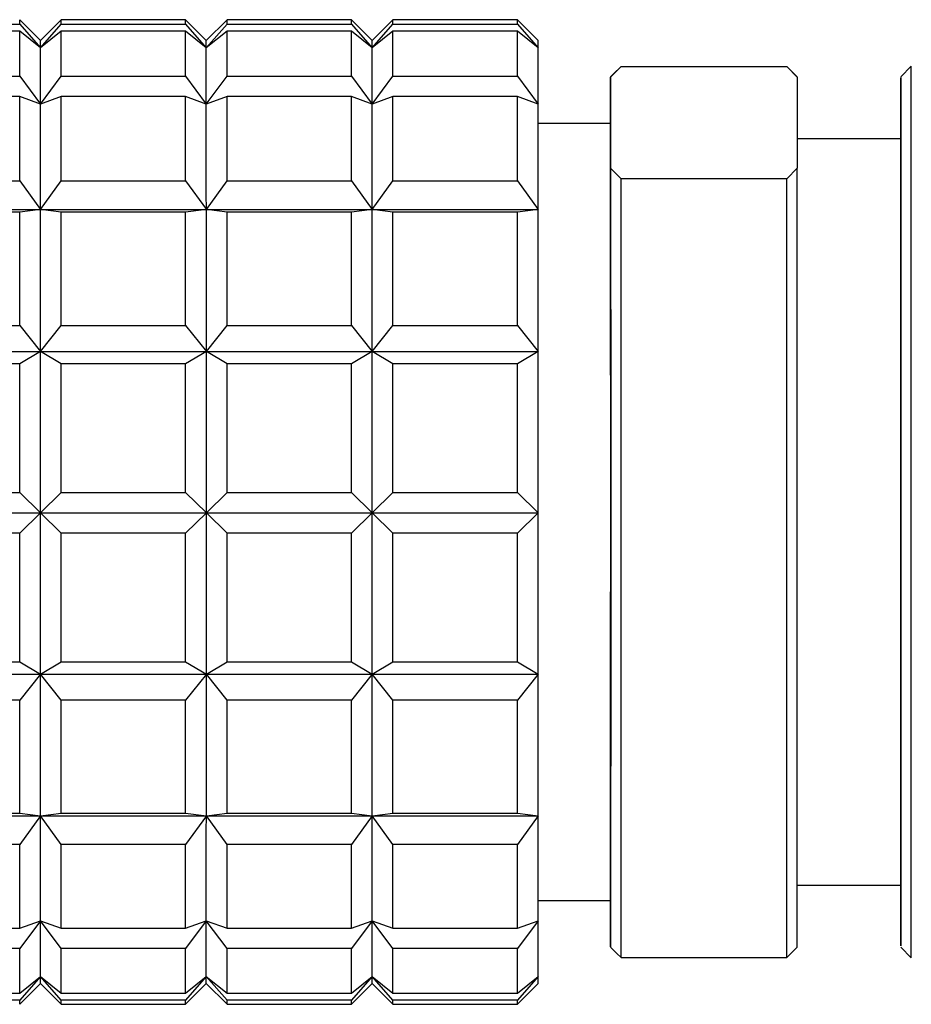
# Model space of a CAD drawing. Header units: inches. Extents: x 2.4 to 40.6, y 0.9 to 32.7.
# Tile 67 of 68: x 39.909 to 40.248, y 23.74 to 24.114. Entities that reach past the tile are written whole.
import ezdxf

# ---------------------------------------------------------------- set-up
doc = ezdxf.new("R2010")
doc.units = ezdxf.units.IN
doc.header["$MEASUREMENT"] = 0

msp = doc.modelspace()

# ---------------------------------------------------------------- linework, layer by layer
at = {"color": 7, "linetype": 'Continuous', "lineweight": 25}
for p, q in [((39.9172806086, 24.1057937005), (39.9094065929, 24.1136677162)), ((39.9251546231, 24.1136677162), (39.9172806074, 24.1057937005)), ((39.9723987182, 24.1136677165), (39.9251546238, 24.1136677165)), ((39.9802727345, 24.1057937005), (39.9723987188, 24.1136677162)), ((39.988146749, 24.1136677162), (39.9802727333, 24.1057937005)), ((40.035390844, 24.1136677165), (39.9881467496, 24.1136677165)), ((40.0432648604, 24.1057937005), (40.0353908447, 24.1136677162)), ((40.0511388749, 24.1136677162), (40.0432648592, 24.1057937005)), ((40.0983829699, 24.1136677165), (40.0511388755, 24.1136677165)), ((40.1062569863, 24.1057937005), (40.0983829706, 24.1136677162)), ((39.8621639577, 24.1119645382), (39.9094080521, 24.1119645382)), ((39.9094089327, 24.1092578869), (39.8621648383, 24.1092578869)), ((39.9094080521, 24.1119645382), (39.9172824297, 24.103016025)), ((39.9172824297, 24.103016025), (39.9094089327, 24.1092578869)), ((39.9172824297, 24.103016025), (39.9251560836, 24.1119645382)), ((39.9251569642, 24.1092578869), (39.9172824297, 24.103016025)), ((39.9251560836, 24.1119645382), (39.972400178, 24.1119645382)), ((39.9724010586, 24.1092578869), (39.9251569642, 24.1092578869)), ((39.972400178, 24.1119645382), (39.9802745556, 24.103016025)), ((39.9802745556, 24.103016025), (39.9724010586, 24.1092578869)), ((39.9802745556, 24.103016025), (39.9881482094, 24.1119645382)), ((39.9881490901, 24.1092578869), (39.9802745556, 24.103016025)), ((39.9881482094, 24.1119645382), (40.0353923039, 24.1119645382)), ((40.0353931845, 24.1092578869), (39.9881490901, 24.1092578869)), ((40.0353923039, 24.1119645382), (40.0432666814, 24.103016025)), ((40.0432666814, 24.103016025), (40.0353931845, 24.1092578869)), ((40.0432666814, 24.103016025), (40.0511403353, 24.1119645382)), ((40.0511412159, 24.1092578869), (40.0432666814, 24.103016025)), ((40.0511403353, 24.1119645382), (40.0983844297, 24.1119645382)), ((40.0983853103, 24.1092578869), (40.0511412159, 24.1092578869)), ((40.0983844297, 24.1119645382), (40.1062588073, 24.103016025)), ((40.1062588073, 24.103016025), (40.0983853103, 24.1092578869)), ((40.1361623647, 24.0943604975), (40.1338160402, 24.092014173)), ((40.1338164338, 24.0918750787), (40.1377528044, 24.095898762)), ((40.1377528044, 24.095898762), (40.2007449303, 24.095898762)), ((40.2007449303, 24.095898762), (40.2046825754, 24.0918750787)), ((40.2046821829, 24.092014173), (40.2022999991, 24.0943963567)), ((40.2479892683, 24.0959511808), (40.2440522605, 24.092014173)), ((39.8621675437, 24.0921766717), (39.9094116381, 24.0921766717)), ((39.9094116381, 24.0921766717), (39.9172858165, 24.0816329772)), ((39.9172858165, 24.0816329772), (39.9251596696, 24.0921766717)), ((39.9251596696, 24.0921766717), (39.972403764, 24.0921766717)), ((39.972403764, 24.0921766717), (39.9802779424, 24.0816329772)), ((39.9802779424, 24.0816329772), (39.9881517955, 24.0921766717)), ((39.9881517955, 24.0921766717), (40.0353958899, 24.0921766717)), ((40.0353958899, 24.0921766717), (40.0432700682, 24.0816329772)), ((40.0432700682, 24.0816329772), (40.0511439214, 24.0921766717)), ((40.0511439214, 24.0921766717), (40.0983880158, 24.0921766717)), ((40.0983880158, 24.0921766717), (40.1062621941, 24.0816329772)), ((40.1338164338, 24.0918750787), (40.1338219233, 24.0572165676)), ((40.2046825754, 24.0918750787), (40.2046821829, 24.092014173)), ((40.2046825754, 24.0918750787), (40.2046880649, 24.0572165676)), ((39.909412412, 24.0844378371), (39.8621683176, 24.0844378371)), ((39.9172858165, 24.0816329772), (39.909412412, 24.0844378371)), ((39.9251604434, 24.0844378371), (39.9172858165, 24.0816329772)), ((39.9724045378, 24.0844378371), (39.9251604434, 24.0844378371)), ((39.9802779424, 24.0816329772), (39.9724045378, 24.0844378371)), ((39.9881525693, 24.0844378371), (39.9802779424, 24.0816329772)), ((40.0353966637, 24.0844378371), (39.9881525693, 24.0844378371)), ((40.0432700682, 24.0816329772), (40.0353966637, 24.0844378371)), ((40.0511446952, 24.0844378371), (40.0432700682, 24.0816329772)), ((40.0983887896, 24.0844378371), (40.0511446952, 24.0844378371)), ((40.1062621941, 24.0816329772), (40.0983887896, 24.0844378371)), ((40.1338160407, 24.0742976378), (40.1062628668, 24.0742976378)), ((40.244052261, 24.068392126), (40.2046862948, 24.068392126)), ((40.1377595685, 24.0531928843), (40.1338219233, 24.0572165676)), ((40.2046880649, 24.0572165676), (40.2007516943, 24.0531928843)), ((40.2007516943, 24.0531928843), (40.1377595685, 24.0531928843)), ((39.8621705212, 24.0524250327), (39.9094146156, 24.0524250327)), ((39.9094146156, 24.0524250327), (39.9172885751, 24.0415578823)), ((39.9172885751, 24.0415578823), (39.9251626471, 24.0524250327)), ((39.9251626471, 24.0524250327), (39.9724067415, 24.0524250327)), ((39.9724067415, 24.0524250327), (39.9802807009, 24.0415578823)), ((39.9802807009, 24.0415578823), (39.9881547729, 24.0524250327)), ((39.9881547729, 24.0524250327), (40.0353988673, 24.0524250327)), ((40.0353988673, 24.0524250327), (40.0432728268, 24.0415578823)), ((40.0432728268, 24.0415578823), (40.0511468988, 24.0524250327)), ((40.0511468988, 24.0524250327), (40.0983909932, 24.0524250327)), ((40.0983909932, 24.0524250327), (40.1062649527, 24.0415578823)), ((39.8542964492, 24.0415578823), (39.9172885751, 24.0415578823)), ((39.9094151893, 24.0405874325), (39.8621710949, 24.0405874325)), ((39.9172885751, 24.0415578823), (39.9094151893, 24.0405874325)), ((39.9251632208, 24.0405874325), (39.9172885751, 24.0415578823)), ((39.9172885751, 24.0415578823), (39.9802807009, 24.0415578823)), ((39.9724073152, 24.0405874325), (39.9251632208, 24.0405874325)), ((39.9802807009, 24.0415578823), (39.9724073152, 24.0405874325)), ((39.9881553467, 24.0405874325), (39.9802807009, 24.0415578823)), ((39.9802807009, 24.0415578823), (40.0432728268, 24.0415578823)), ((40.0353994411, 24.0405874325), (39.9881553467, 24.0405874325)), ((40.0432728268, 24.0415578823), (40.0353994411, 24.0405874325)), ((40.0511474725, 24.0405874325), (40.0432728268, 24.0415578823)), ((40.0432728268, 24.0415578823), (40.1062649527, 24.0415578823)), ((40.0983915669, 24.0405874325), (40.0511474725, 24.0405874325)), ((40.1062649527, 24.0415578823), (40.0983915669, 24.0405874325)), ((39.8621725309, 23.9975042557), (39.9094166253, 23.9975042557)), ((39.9094166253, 23.9975042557), (39.9172903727, 23.9876243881)), ((39.9172903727, 23.9876243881), (39.9251646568, 23.9975042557)), ((39.9251646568, 23.9975042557), (39.9724087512, 23.9975042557)), ((39.9724087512, 23.9975042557), (39.9802824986, 23.9876243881)), ((39.9802824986, 23.9876243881), (39.9881567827, 23.9975042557)), ((39.9881567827, 23.9975042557), (40.0354008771, 23.9975042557)), ((40.0354008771, 23.9975042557), (40.0432746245, 23.9876243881)), ((40.0432746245, 23.9876243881), (40.0511489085, 23.9975042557)), ((40.0511489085, 23.9975042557), (40.0983930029, 23.9975042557)), ((40.0983930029, 23.9975042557), (40.1062667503, 23.9876243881)), ((39.8542982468, 23.987624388), (39.9172903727, 23.9876243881)), ((39.9172903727, 23.987624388), (39.9094169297, 23.9829956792)), ((39.9251649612, 23.9829956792), (39.9172903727, 23.987624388)), ((39.9172903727, 23.9876243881), (39.9802824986, 23.987624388)), ((39.9802824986, 23.987624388), (39.9724090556, 23.9829956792)), ((39.9881570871, 23.9829956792), (39.9802824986, 23.987624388)), ((39.9802824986, 23.987624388), (40.0432746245, 23.987624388)), ((40.0432746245, 23.987624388), (40.0354011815, 23.9829956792)), ((40.0511492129, 23.9829956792), (40.0432746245, 23.987624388)), ((40.0432746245, 23.987624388), (40.1062667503, 23.987624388)), ((40.1062667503, 23.987624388), (40.0983933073, 23.9829956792)), ((39.9094169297, 23.9829956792), (39.8621728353, 23.9829956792)), ((39.9724090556, 23.9829956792), (39.9251649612, 23.9829956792)), ((40.0354011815, 23.9829956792), (39.9881570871, 23.9829956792)), ((40.0983933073, 23.9829956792), (40.0511492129, 23.9829956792)), ((39.8621733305, 23.9340385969), (39.9094174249, 23.9340385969)), ((39.9094174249, 23.9340385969), (39.9172909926, 23.9263376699)), ((39.9172909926, 23.9263376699), (39.9251654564, 23.9340385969)), ((39.9251654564, 23.9340385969), (39.9724095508, 23.9340385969)), ((39.9724095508, 23.9340385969), (39.9802831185, 23.9263376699)), ((39.9802831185, 23.9263376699), (39.9881575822, 23.9340385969)), ((39.9881575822, 23.9340385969), (40.0354016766, 23.9340385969)), ((40.0354016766, 23.9340385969), (40.0432752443, 23.9263376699)), ((40.0432752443, 23.9263376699), (40.0511497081, 23.9340385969)), ((40.0511497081, 23.9340385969), (40.0983938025, 23.9340385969)), ((40.0983938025, 23.9340385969), (40.1062673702, 23.9263376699)), ((39.8542988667, 23.9263376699), (39.9172909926, 23.9263376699)), ((39.9172909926, 23.9263376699), (39.9094174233, 23.9186089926)), ((39.9251654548, 23.9186089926), (39.9172909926, 23.9263376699)), ((39.9172909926, 23.9263376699), (39.9802831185, 23.9263376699)), ((39.9802831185, 23.9263376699), (39.9724095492, 23.9186089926)), ((39.9881575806, 23.9186089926), (39.9802831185, 23.9263376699)), ((39.9802831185, 23.9263376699), (40.0432752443, 23.9263376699)), ((40.0432752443, 23.9263376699), (40.035401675, 23.9186089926)), ((40.0511497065, 23.9186089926), (40.0432752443, 23.9263376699)), ((40.0432752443, 23.9263376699), (40.1062673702, 23.9263376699)), ((40.1062673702, 23.9263376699), (40.0983938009, 23.9186089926)), ((39.9094174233, 23.9186089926), (39.8621733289, 23.9186089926)), ((39.9724095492, 23.9186089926), (39.9251654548, 23.9186089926)), ((40.035401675, 23.9186089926), (39.9881575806, 23.9186089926)), ((40.0983938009, 23.9186089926), (40.0511497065, 23.9186089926)), ((39.8621728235, 23.8696829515), (39.9094169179, 23.8696829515)), ((39.9094169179, 23.8696829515), (39.917290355, 23.8650898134)), ((39.9172903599, 23.8650898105), (39.9251649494, 23.8696829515)), ((39.9251649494, 23.8696829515), (39.9724090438, 23.8696829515)), ((39.9724090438, 23.8696829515), (39.9802824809, 23.8650898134)), ((39.9802824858, 23.8650898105), (39.9881570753, 23.8696829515)), ((39.9881570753, 23.8696829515), (40.0354011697, 23.8696829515)), ((40.0354011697, 23.8696829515), (40.0432746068, 23.8650898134)), ((40.0432746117, 23.8650898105), (40.0511492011, 23.8696829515)), ((40.0511492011, 23.8696829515), (40.0983932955, 23.8696829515)), ((40.0983932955, 23.8696829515), (40.1062667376, 23.8650898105)), ((39.8542982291, 23.8650898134), (39.917290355, 23.8650898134)), ((39.9172903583, 23.8650898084), (39.9094166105, 23.8551933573)), ((39.917290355, 23.8650898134), (39.9802824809, 23.8650898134)), ((39.9251646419, 23.8551933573), (39.9172903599, 23.8650898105)), ((39.9802824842, 23.8650898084), (39.9724087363, 23.8551933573)), ((39.9802824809, 23.8650898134), (40.0432746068, 23.8650898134)), ((39.9881567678, 23.8551933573), (39.9802824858, 23.8650898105)), ((40.0432746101, 23.8650898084), (40.0354008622, 23.8551933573)), ((40.0432746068, 23.8650898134), (40.1062667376, 23.8650898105)), ((40.0511488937, 23.8551933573), (40.0432746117, 23.8650898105)), ((40.1062667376, 23.8650898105), (40.0983929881, 23.8551933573)), ((39.9094166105, 23.8551933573), (39.8621725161, 23.8551933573)), ((39.9724087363, 23.8551933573), (39.9251646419, 23.8551933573)), ((40.0354008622, 23.8551933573), (39.9881567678, 23.8551933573)), ((40.0983929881, 23.8551933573), (40.0511488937, 23.8551933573)), ((39.8542964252, 23.8112682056), (39.9172885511, 23.8112682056)), ((39.8621710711, 23.81219956), (39.9094151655, 23.81219956)), ((39.9172885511, 23.8112682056), (39.9094145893, 23.8003976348)), ((39.9094151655, 23.81219956), (39.9172885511, 23.8112682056)), ((39.917288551, 23.8112682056), (39.925163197, 23.81219956)), ((39.9172885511, 23.8112682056), (39.9802806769, 23.8112682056)), ((39.9251626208, 23.8003976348), (39.917288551, 23.8112682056)), ((39.925163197, 23.81219956), (39.9724072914, 23.81219956)), ((39.9802806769, 23.8112682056), (39.9724067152, 23.8003976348)), ((39.9724072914, 23.81219956), (39.9802806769, 23.8112682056)), ((39.9802806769, 23.8112682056), (39.9881553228, 23.81219956)), ((39.9802806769, 23.8112682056), (40.0432728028, 23.8112682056)), ((39.9881547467, 23.8003976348), (39.9802806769, 23.8112682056)), ((39.9881553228, 23.81219956), (40.0353994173, 23.81219956)), ((40.0432728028, 23.8112682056), (40.0353988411, 23.8003976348)), ((40.0353994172, 23.81219956), (40.0432728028, 23.8112682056)), ((40.0432728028, 23.8112682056), (40.0511474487, 23.81219956)), ((40.0432728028, 23.8112682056), (40.1062649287, 23.8112682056)), ((40.0511468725, 23.8003976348), (40.0432728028, 23.8112682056)), ((40.0511474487, 23.81219956), (40.0983915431, 23.81219956)), ((40.1062649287, 23.8112682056), (40.0983909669, 23.8003976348)), ((40.0983915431, 23.81219956), (40.1062649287, 23.8112682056)), ((39.9094145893, 23.8003976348), (39.8621704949, 23.8003976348)), ((39.9724067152, 23.8003976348), (39.9251626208, 23.8003976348)), ((40.0353988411, 23.8003976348), (39.9881547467, 23.8003976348)), ((40.0983909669, 23.8003976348), (40.0511468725, 23.8003976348)), ((40.2046871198, 23.7849275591), (40.244052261, 23.7849275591)), ((40.2440489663, 23.7713795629), (40.2440473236, 23.7849275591)), ((40.1062628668, 23.7790220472), (40.1338160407, 23.7790220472)), ((40.1338156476, 23.7614446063), (40.1338128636, 23.7790220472)), ((39.9172857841, 23.7713645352), (39.9094116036, 23.760830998)), ((39.909412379, 23.7685217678), (39.9172857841, 23.7713645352)), ((39.9172857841, 23.7713645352), (39.9251604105, 23.7685217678)), ((39.9251596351, 23.760830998), (39.9172857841, 23.7713645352)), ((39.98027791, 23.7713645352), (39.9724037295, 23.760830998)), ((39.9724045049, 23.7685217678), (39.98027791, 23.7713645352)), ((39.98027791, 23.7713645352), (39.9881525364, 23.7685217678)), ((39.9881517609, 23.760830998), (39.98027791, 23.7713645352)), ((40.0432700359, 23.7713645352), (40.0353958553, 23.760830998)), ((40.0353966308, 23.7685217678), (40.0432700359, 23.7713645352)), ((40.0432700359, 23.7713645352), (40.0511446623, 23.7685217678)), ((40.0511438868, 23.760830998), (40.0432700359, 23.7713645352)), ((40.1062621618, 23.7713645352), (40.0983879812, 23.760830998)), ((40.0983887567, 23.7685217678), (40.1062621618, 23.7713645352)), ((39.8621682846, 23.7685217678), (39.909412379, 23.7685217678)), ((39.9251604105, 23.7685217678), (39.9724045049, 23.7685217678)), ((39.9881525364, 23.7685217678), (40.0353966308, 23.7685217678)), ((40.0511446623, 23.7685217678), (40.0983887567, 23.7685217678)), ((40.1338160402, 23.7613055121), (40.1361552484, 23.7589663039)), ((40.2022929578, 23.758916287), (40.2046821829, 23.7613055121)), ((40.2440522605, 23.7613055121), (40.2479892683, 23.7573685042)), ((39.9094116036, 23.760830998), (39.8621675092, 23.760830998)), ((39.9724037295, 23.760830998), (39.9251596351, 23.760830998)), ((40.0353958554, 23.760830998), (39.9881517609, 23.760830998)), ((40.0983879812, 23.760830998), (40.0511438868, 23.760830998)), ((40.1362083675, 23.7589996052), (40.1377532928, 23.757420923)), ((40.2007454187, 23.757420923), (40.2022501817, 23.7589590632)), ((40.1377532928, 23.757420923), (40.2007454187, 23.757420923)), ((39.9172823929, 23.7501917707), (39.9094080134, 23.7412657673)), ((39.9094088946, 23.7439177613), (39.9172823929, 23.7501917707)), ((39.9172823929, 23.7501917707), (39.9251569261, 23.7439177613)), ((39.9251560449, 23.7412657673), (39.9172823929, 23.7501917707)), ((39.9802745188, 23.7501917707), (39.9724001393, 23.7412657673)), ((39.9724010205, 23.7439177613), (39.9802745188, 23.7501917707)), ((39.9802745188, 23.7501917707), (39.988149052, 23.7439177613)), ((39.9881481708, 23.7412657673), (39.9802745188, 23.7501917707)), ((40.0432666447, 23.7501917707), (40.0353922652, 23.7412657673)), ((40.0353931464, 23.7439177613), (40.0432666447, 23.7501917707)), ((40.0432666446, 23.7501917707), (40.0511411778, 23.7439177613)), ((40.0511402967, 23.7412657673), (40.0432666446, 23.7501917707)), ((40.1062587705, 23.7501917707), (40.0983843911, 23.7412657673)), ((40.0983852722, 23.7439177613), (40.1062587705, 23.7501917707)), ((39.9094065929, 23.7396519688), (39.9172806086, 23.7475259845)), ((39.9172806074, 23.7475259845), (39.9251546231, 23.7396519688)), ((39.9723987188, 23.7396519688), (39.9802727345, 23.7475259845)), ((39.9802727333, 23.7475259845), (39.988146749, 23.7396519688)), ((40.0353908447, 23.7396519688), (40.0432648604, 23.7475259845)), ((40.0432648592, 23.7475259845), (40.0511388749, 23.7396519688)), ((40.0983829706, 23.7396519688), (40.1062569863, 23.7475259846)), ((39.8621648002, 23.7439177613), (39.9094088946, 23.7439177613)), ((39.9251569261, 23.7439177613), (39.9724010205, 23.7439177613)), ((39.988149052, 23.7439177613), (40.0353931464, 23.7439177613)), ((40.0511411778, 23.7439177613), (40.0983852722, 23.7439177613)), ((39.9094080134, 23.7412657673), (39.862163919, 23.7412657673)), ((39.9251546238, 23.7396519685), (39.9723987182, 23.7396519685)), ((39.9724001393, 23.7412657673), (39.9251560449, 23.7412657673)), ((39.9881467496, 23.7396519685), (40.035390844, 23.7396519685)), ((40.0353922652, 23.7412657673), (39.9881481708, 23.7412657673)), ((40.0511388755, 23.7396519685), (40.0983829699, 23.7396519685)), ((40.0983843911, 23.7412657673), (40.0511402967, 23.7412657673))]:
    msp.add_line(p, q, dxfattribs=at)
at = {"color": 7, "linetype": 'Continuous', "lineweight": 25, "flags": 128}
for points in [[(39.9094116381, 24.0921766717), (39.9094113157, 24.0949842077), (39.9094109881, 24.0976049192), (39.9094106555, 24.1000358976), (39.9094103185, 24.1022744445), (39.9094099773, 24.1043180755), (39.9094096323, 24.1061645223), (39.909409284, 24.1078117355), (39.9094089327, 24.1092578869)], [(39.9251596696, 24.0921766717), (39.9251593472, 24.0949842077), (39.9251590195, 24.0976049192), (39.925158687, 24.1000358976), (39.9251583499, 24.1022744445), (39.9251580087, 24.1043180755), (39.9251576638, 24.1061645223), (39.9251573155, 24.1078117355), (39.9251569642, 24.1092578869)], [(39.972403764, 24.0921766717), (39.9724034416, 24.0949842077), (39.9724031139, 24.0976049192), (39.9724027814, 24.1000358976), (39.9724024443, 24.1022744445), (39.9724021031, 24.1043180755), (39.9724017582, 24.1061645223), (39.9724014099, 24.1078117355), (39.9724010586, 24.1092578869)], [(39.9881517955, 24.0921766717), (39.9881514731, 24.0949842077), (39.9881511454, 24.0976049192), (39.9881508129, 24.1000358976), (39.9881504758, 24.1022744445), (39.9881501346, 24.1043180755), (39.9881497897, 24.1061645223), (39.9881494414, 24.1078117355), (39.9881490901, 24.1092578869)], [(40.0353958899, 24.0921766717), (40.0353955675, 24.0949842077), (40.0353952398, 24.0976049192), (40.0353949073, 24.1000358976), (40.0353945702, 24.1022744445), (40.035394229, 24.1043180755), (40.0353938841, 24.1061645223), (40.0353935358, 24.1078117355), (40.0353931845, 24.1092578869)], [(40.0511439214, 24.0921766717), (40.051143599, 24.0949842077), (40.0511432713, 24.0976049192), (40.0511429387, 24.1000358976), (40.0511426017, 24.1022744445), (40.0511422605, 24.1043180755), (40.0511419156, 24.1061645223), (40.0511415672, 24.1078117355), (40.0511412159, 24.1092578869)], [(40.0983880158, 24.0921766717), (40.0983876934, 24.0949842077), (40.0983873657, 24.0976049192), (40.0983870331, 24.1000358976), (40.0983866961, 24.1022744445), (40.0983863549, 24.1043180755), (40.09838601, 24.1061645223), (40.0983856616, 24.1078117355), (40.0983853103, 24.1092578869)], [(39.9172824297, 24.103016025), (39.917281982, 24.1042188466), (39.9172815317, 24.1050836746), (39.9172810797, 24.1056088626), (39.9172806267, 24.1057934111), (39.9172806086, 24.1057937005)], [(39.9802745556, 24.103016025), (39.9802741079, 24.1042188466), (39.9802736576, 24.1050836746), (39.9802732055, 24.1056088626), (39.9802727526, 24.1057934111), (39.9802727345, 24.1057937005)], [(40.0432666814, 24.103016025), (40.0432662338, 24.1042188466), (40.0432657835, 24.1050836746), (40.0432653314, 24.1056088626), (40.0432648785, 24.1057934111), (40.0432648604, 24.1057937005)], [(40.1062588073, 24.103016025), (40.1062583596, 24.1042188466), (40.1062579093, 24.1050836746), (40.1062574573, 24.1056088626), (40.1062570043, 24.1057934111), (40.1062569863, 24.1057937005)], [(39.9172858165, 24.0816329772), (39.9172854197, 24.0854044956), (39.9172850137, 24.0888738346), (39.9172845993, 24.09203439), (39.9172841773, 24.0948801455), (39.9172837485, 24.0974056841), (39.9172833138, 24.0996061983), (39.9172828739, 24.1014774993), (39.9172824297, 24.103016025)], [(39.9802779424, 24.0816329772), (39.9802775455, 24.0854044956), (39.9802771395, 24.0888738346), (39.9802767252, 24.09203439), (39.9802763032, 24.0948801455), (39.9802758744, 24.0974056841), (39.9802754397, 24.0996061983), (39.9802749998, 24.1014774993), (39.9802745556, 24.103016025)], [(40.0432700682, 24.0816329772), (40.0432696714, 24.0854044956), (40.0432692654, 24.0888738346), (40.043268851, 24.09203439), (40.0432684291, 24.0948801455), (40.0432680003, 24.0974056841), (40.0432675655, 24.0996061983), (40.0432671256, 24.1014774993), (40.0432666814, 24.103016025)], [(40.1062621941, 24.0816329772), (40.1062617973, 24.0854044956), (40.1062613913, 24.0888738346), (40.1062609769, 24.09203439), (40.1062605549, 24.0948801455), (40.1062601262, 24.0974056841), (40.1062596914, 24.0996061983), (40.1062592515, 24.1014774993), (40.1062588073, 24.103016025)], [(40.2479892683, 23.7573685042), (40.2479909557, 23.7598878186), (40.2479934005, 23.7731013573), (40.2479955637, 23.796779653), (40.2479972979, 23.8293090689), (40.247998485, 23.8684727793), (40.247999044, 23.9116018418), (40.2479989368, 23.9557570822), (40.2479981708, 23.9979293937), (40.2479967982, 24.0352448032), (40.2479949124, 24.065160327), (40.2479926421, 24.0856372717), (40.2479901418, 24.0952801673), (40.2479892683, 24.0959511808)], [(40.1338117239, 24.0742976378), (40.1338137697, 24.0873064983), (40.1338164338, 24.0918750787)], [(40.2440473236, 24.068392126), (40.2440491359, 24.0829796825), (40.2440516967, 24.091727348), (40.2440542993, 24.0882327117), (40.2440567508, 24.0727549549), (40.2440588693, 24.0464419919), (40.2440604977, 24.0112453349), (40.2440615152, 23.9697753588), (40.2440618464, 23.9251077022), (40.2440614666, 23.8805551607), (40.2440604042, 23.8394219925), (40.2440587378, 23.8047588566), (40.244056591, 23.7791365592), (40.2440541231, 23.7644553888), (40.2440515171, 23.7618041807), (40.2440489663, 23.7713795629), (40.2440489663, 23.7713795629)], [(39.9094146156, 24.0524250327), (39.9094143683, 24.0569654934), (39.9094141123, 24.0613613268), (39.909413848, 24.0656076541), (39.9094135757, 24.0696997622), (39.9094132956, 24.0736331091), (39.9094130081, 24.0774033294), (39.9094127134, 24.0810062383), (39.909412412, 24.0844378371)], [(39.9251626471, 24.0524250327), (39.9251623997, 24.0569654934), (39.9251621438, 24.0613613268), (39.9251618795, 24.0656076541), (39.9251616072, 24.0696997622), (39.9251613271, 24.0736331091), (39.9251610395, 24.0774033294), (39.9251607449, 24.0810062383), (39.9251604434, 24.0844378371)], [(39.9724067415, 24.0524250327), (39.9724064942, 24.0569654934), (39.9724062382, 24.0613613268), (39.9724059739, 24.0656076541), (39.9724057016, 24.0696997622), (39.9724054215, 24.0736331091), (39.972405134, 24.0774033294), (39.9724048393, 24.0810062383), (39.9724045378, 24.0844378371)], [(39.9881547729, 24.0524250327), (39.9881545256, 24.0569654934), (39.9881542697, 24.0613613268), (39.9881540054, 24.0656076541), (39.9881537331, 24.0696997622), (39.988153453, 24.0736331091), (39.9881531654, 24.0774033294), (39.9881528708, 24.0810062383), (39.9881525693, 24.0844378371)], [(40.0353988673, 24.0524250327), (40.03539862, 24.0569654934), (40.0353983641, 24.0613613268), (40.0353980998, 24.0656076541), (40.0353978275, 24.0696997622), (40.0353975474, 24.0736331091), (40.0353972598, 24.0774033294), (40.0353969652, 24.0810062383), (40.0353966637, 24.0844378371)], [(40.0511468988, 24.0524250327), (40.0511466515, 24.0569654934), (40.0511463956, 24.0613613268), (40.0511461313, 24.0656076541), (40.0511458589, 24.0696997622), (40.0511455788, 24.0736331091), (40.0511452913, 24.0774033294), (40.0511449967, 24.0810062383), (40.0511446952, 24.0844378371)], [(40.0983909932, 24.0524250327), (40.0983907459, 24.0569654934), (40.09839049, 24.0613613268), (40.0983902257, 24.0656076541), (40.0983899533, 24.0696997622), (40.0983896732, 24.0736331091), (40.0983893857, 24.0774033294), (40.0983890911, 24.0810062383), (40.0983887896, 24.0844378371)], [(39.9172885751, 24.0415578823), (39.9172882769, 24.0474431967), (39.9172879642, 24.0530985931), (39.9172876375, 24.0585133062), (39.9172872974, 24.0636770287), (39.9172869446, 24.0685799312), (39.9172865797, 24.0732126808), (39.9172862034, 24.0775664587), (39.9172858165, 24.0816329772)], [(39.9802807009, 24.0415578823), (39.9802804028, 24.0474431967), (39.9802800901, 24.0530985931), (39.9802797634, 24.0585133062), (39.9802794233, 24.0636770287), (39.9802790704, 24.0685799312), (39.9802787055, 24.0732126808), (39.9802783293, 24.0775664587), (39.9802779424, 24.0816329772)], [(40.0432728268, 24.0415578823), (40.0432725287, 24.0474431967), (40.043272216, 24.0530985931), (40.0432718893, 24.0585133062), (40.0432715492, 24.0636770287), (40.0432711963, 24.0685799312), (40.0432708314, 24.0732126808), (40.0432704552, 24.0775664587), (40.0432700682, 24.0816329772)], [(40.1062649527, 24.0415578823), (40.1062646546, 24.0474431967), (40.1062643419, 24.0530985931), (40.1062640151, 24.0585133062), (40.106263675, 24.0636770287), (40.1062633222, 24.0685799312), (40.1062629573, 24.0732126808), (40.106262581, 24.0775664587), (40.1062621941, 24.0816329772)], [(40.133824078, 23.8759153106), (40.1338245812, 23.9170310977), (40.1338243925, 23.9589269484), (40.1338235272, 23.9982087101), (40.1338220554, 24.0316940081), (40.1338200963, 24.0566700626), (40.1338178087, 24.0711134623), (40.1338160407, 24.0742976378)], [(40.2440599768, 23.8779450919), (40.2440604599, 23.9174162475), (40.2440602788, 23.9576362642), (40.2440594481, 23.9953467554), (40.2440580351, 24.0274926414), (40.2440561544, 24.0514696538), (40.2440539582, 24.0653353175), (40.244052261, 24.068392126)], [(40.1338219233, 24.0572165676), (40.133823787, 24.0240608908), (40.1338250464, 23.9833073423), (40.1338256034, 23.9381349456), (40.1338254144, 23.8920674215), (40.1338244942, 23.8486983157), (40.1338229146, 23.8114106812), (40.1338207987, 23.7831131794), (40.1338183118, 23.7660131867), (40.1338156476, 23.7614446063)], [(40.2046821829, 23.7613055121), (40.2046844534, 23.7660131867), (40.2046869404, 23.7831131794), (40.2046890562, 23.8114106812), (40.2046906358, 23.8486983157), (40.204691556, 23.8920674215), (40.204691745, 23.9381349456), (40.2046911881, 23.9833073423), (40.2046899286, 24.0240608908), (40.2046880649, 24.0572165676)], [(40.1377532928, 23.757420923), (40.1377558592, 23.7644593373), (40.1377582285, 23.7828699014), (40.1377602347, 23.8113618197), (40.137761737, 23.847937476), (40.1377626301, 23.8900324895), (40.1377628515, 23.9346955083), (40.1377623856, 23.9787951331), (40.1377612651, 24.0192394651), (40.1377595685, 24.0531928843)], [(40.2007454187, 23.757420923), (40.2007479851, 23.7644593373), (40.2007503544, 23.7828699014), (40.2007523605, 23.8113618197), (40.2007538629, 23.847937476), (40.200754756, 23.8900324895), (40.2007549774, 23.9346955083), (40.2007545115, 23.9787951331), (40.200753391, 24.0192394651), (40.2007516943, 24.0531928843)], [(39.9094166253, 23.9975042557), (39.9094164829, 24.0032299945), (39.9094163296, 24.0088707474), (39.9094161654, 24.0144202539), (39.9094159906, 24.0198723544), (39.9094158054, 24.0252209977), (39.90941561, 24.0304602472), (39.9094154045, 24.0355842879), (39.9094151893, 24.0405874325)], [(39.9172903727, 23.9876243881), (39.9172902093, 23.9949136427), (39.9172900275, 24.0020729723), (39.9172898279, 24.0090887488), (39.9172896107, 24.0159476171), (39.9172893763, 24.0226365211), (39.9172891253, 24.029142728), (39.917288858, 24.0354538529), (39.9172885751, 24.0415578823)], [(39.9251646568, 23.9975042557), (39.9251645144, 24.0032299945), (39.9251643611, 24.0088707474), (39.9251641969, 24.0144202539), (39.9251640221, 24.0198723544), (39.9251638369, 24.0252209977), (39.9251636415, 24.0304602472), (39.925163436, 24.0355842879), (39.9251632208, 24.0405874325)], [(39.9724087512, 23.9975042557), (39.9724086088, 24.0032299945), (39.9724084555, 24.0088707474), (39.9724082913, 24.0144202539), (39.9724081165, 24.0198723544), (39.9724079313, 24.0252209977), (39.9724077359, 24.0304602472), (39.9724075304, 24.0355842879), (39.9724073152, 24.0405874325)], [(39.9802824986, 23.987624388), (39.9802823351, 23.9949136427), (39.9802821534, 24.0020729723), (39.9802819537, 24.0090887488), (39.9802817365, 24.0159476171), (39.9802815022, 24.0226365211), (39.9802812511, 24.029142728), (39.9802809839, 24.0354538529), (39.9802807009, 24.0415578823)], [(39.9881567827, 23.9975042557), (39.9881566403, 24.0032299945), (39.9881564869, 24.0088707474), (39.9881563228, 24.0144202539), (39.988156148, 24.0198723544), (39.9881559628, 24.0252209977), (39.9881557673, 24.0304602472), (39.9881555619, 24.0355842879), (39.9881553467, 24.0405874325)], [(40.0354008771, 23.9975042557), (40.0354007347, 24.0032299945), (40.0354005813, 24.0088707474), (40.0354004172, 24.0144202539), (40.0354002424, 24.0198723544), (40.0354000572, 24.0252209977), (40.0353998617, 24.0304602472), (40.0353996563, 24.0355842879), (40.0353994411, 24.0405874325)], [(40.0432746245, 23.987624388), (40.043274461, 23.9949136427), (40.0432742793, 24.0020729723), (40.0432740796, 24.0090887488), (40.0432738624, 24.0159476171), (40.0432736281, 24.0226365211), (40.043273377, 24.029142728), (40.0432731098, 24.0354538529), (40.0432728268, 24.0415578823)], [(40.0511489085, 23.9975042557), (40.0511487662, 24.0032299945), (40.0511486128, 24.0088707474), (40.0511484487, 24.0144202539), (40.0511482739, 24.0198723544), (40.0511480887, 24.0252209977), (40.0511478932, 24.0304602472), (40.0511476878, 24.0355842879), (40.0511474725, 24.0405874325)], [(40.0983930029, 23.9975042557), (40.0983928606, 24.0032299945), (40.0983927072, 24.0088707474), (40.0983925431, 24.0144202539), (40.0983923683, 24.0198723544), (40.0983921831, 24.0252209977), (40.0983919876, 24.0304602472), (40.0983917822, 24.0355842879), (40.0983915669, 24.0405874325)], [(40.1062667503, 23.987624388), (40.1062665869, 23.9949136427), (40.1062664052, 24.0020729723), (40.1062662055, 24.0090887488), (40.1062659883, 24.0159476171), (40.1062657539, 24.0226365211), (40.1062655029, 24.029142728), (40.1062652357, 24.0354538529), (40.1062649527, 24.0415578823)], [(39.9172909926, 23.9263376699), (39.9172909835, 23.934151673), (39.9172909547, 23.9419514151), (39.9172909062, 23.9497220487), (39.9172908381, 23.9574487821), (39.9172907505, 23.9651169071), (39.9172906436, 23.9727118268), (39.9172905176, 23.980219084), (39.9172903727, 23.9876243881)], [(39.9802831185, 23.9263376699), (39.9802831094, 23.934151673), (39.9802830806, 23.9419514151), (39.9802830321, 23.9497220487), (39.9802829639, 23.9574487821), (39.9802828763, 23.9651169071), (39.9802827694, 23.9727118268), (39.9802826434, 23.980219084), (39.9802824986, 23.987624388)], [(40.0432752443, 23.9263376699), (40.0432752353, 23.934151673), (40.0432752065, 23.9419514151), (40.0432751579, 23.9497220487), (40.0432750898, 23.9574487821), (40.0432750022, 23.9651169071), (40.0432748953, 23.9727118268), (40.0432747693, 23.980219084), (40.0432746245, 23.987624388)], [(40.1062673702, 23.9263376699), (40.1062673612, 23.934151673), (40.1062673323, 23.9419514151), (40.1062672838, 23.9497220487), (40.1062672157, 23.9574487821), (40.1062671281, 23.9651169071), (40.1062670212, 23.9727118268), (40.1062668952, 23.980219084), (40.1062667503, 23.987624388)], [(39.9094174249, 23.9340385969), (39.9094174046, 23.9402590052), (39.9094173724, 23.9464643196), (39.9094173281, 23.9526476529), (39.909417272, 23.9588021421), (39.909417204, 23.9649209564), (39.9094171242, 23.9709973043), (39.9094170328, 23.9770244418), (39.9094169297, 23.9829956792)], [(39.9251654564, 23.9340385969), (39.9251654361, 23.9402590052), (39.9251654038, 23.9464643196), (39.9251653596, 23.9526476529), (39.9251653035, 23.9588021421), (39.9251652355, 23.9649209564), (39.9251651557, 23.9709973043), (39.9251650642, 23.9770244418), (39.9251649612, 23.9829956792)], [(39.9724095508, 23.9340385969), (39.9724095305, 23.9402590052), (39.9724094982, 23.9464643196), (39.972409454, 23.9526476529), (39.9724093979, 23.9588021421), (39.9724093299, 23.9649209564), (39.9724092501, 23.9709973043), (39.9724091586, 23.9770244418), (39.9724090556, 23.9829956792)], [(39.9881575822, 23.9340385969), (39.988157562, 23.9402590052), (39.9881575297, 23.9464643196), (39.9881574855, 23.9526476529), (39.9881574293, 23.9588021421), (39.9881573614, 23.9649209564), (39.9881572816, 23.9709973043), (39.9881571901, 23.9770244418), (39.9881570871, 23.9829956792)], [(40.0354016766, 23.9340385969), (40.0354016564, 23.9402590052), (40.0354016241, 23.9464643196), (40.0354015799, 23.9526476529), (40.0354015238, 23.9588021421), (40.0354014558, 23.9649209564), (40.035401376, 23.9709973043), (40.0354012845, 23.9770244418), (40.0354011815, 23.9829956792)], [(40.0511497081, 23.9340385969), (40.0511496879, 23.9402590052), (40.0511496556, 23.9464643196), (40.0511496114, 23.9526476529), (40.0511495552, 23.9588021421), (40.0511494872, 23.9649209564), (40.0511494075, 23.9709973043), (40.051149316, 23.9770244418), (40.0511492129, 23.9829956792)], [(40.0983938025, 23.9340385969), (40.0983937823, 23.9402590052), (40.09839375, 23.9464643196), (40.0983937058, 23.9526476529), (40.0983936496, 23.9588021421), (40.0983935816, 23.9649209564), (40.0983935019, 23.9709973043), (40.0983934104, 23.9770244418), (40.0983933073, 23.9829956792)], [(39.917290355, 23.8650898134), (39.9172905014, 23.8724860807), (39.917290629, 23.8799854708), (39.9172907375, 23.8875737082), (39.9172908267, 23.8952363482), (39.9172908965, 23.9029588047), (39.9172909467, 23.9107263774), (39.9172909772, 23.9185242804), (39.9172909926, 23.9263376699)], [(39.9802824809, 23.8650898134), (39.9802826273, 23.8724860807), (39.9802827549, 23.8799854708), (39.9802828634, 23.8875737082), (39.9802829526, 23.8952363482), (39.9802830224, 23.9029588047), (39.9802830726, 23.9107263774), (39.9802831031, 23.9185242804), (39.9802831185, 23.9263376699)], [(40.0432746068, 23.8650898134), (40.0432747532, 23.8724860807), (40.0432748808, 23.8799854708), (40.0432749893, 23.8875737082), (40.0432750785, 23.8952363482), (40.0432751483, 23.9029588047), (40.0432751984, 23.9107263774), (40.043275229, 23.9185242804), (40.0432752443, 23.9263376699)], [(40.1062667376, 23.8650898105), (40.106266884, 23.8724860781), (40.1062670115, 23.8799854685), (40.10626712, 23.8875737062), (40.1062672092, 23.8952363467), (40.1062672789, 23.9029588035), (40.1062673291, 23.9107263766), (40.1062673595, 23.91852428), (40.1062673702, 23.9263376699)], [(39.9094169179, 23.8696829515), (39.9094170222, 23.8756477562), (39.9094171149, 23.8816691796), (39.909417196, 23.8877405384), (39.9094172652, 23.8938550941), (39.9094173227, 23.90000606), (39.9094173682, 23.9061866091), (39.9094174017, 23.9123898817), (39.9094174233, 23.9186089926)], [(39.9251649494, 23.8696829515), (39.9251650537, 23.8756477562), (39.9251651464, 23.8816691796), (39.9251652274, 23.8877405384), (39.9251652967, 23.8938550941), (39.9251653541, 23.90000606), (39.9251653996, 23.9061866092), (39.9251654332, 23.9123898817), (39.9251654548, 23.9186089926)], [(39.9724090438, 23.8696829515), (39.9724091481, 23.8756477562), (39.9724092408, 23.8816691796), (39.9724093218, 23.8877405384), (39.9724093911, 23.8938550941), (39.9724094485, 23.90000606), (39.972409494, 23.9061866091), (39.9724095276, 23.9123898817), (39.9724095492, 23.9186089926)], [(39.9881570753, 23.8696829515), (39.9881571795, 23.8756477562), (39.9881572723, 23.8816691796), (39.9881573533, 23.8877405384), (39.9881574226, 23.8938550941), (39.98815748, 23.90000606), (39.9881575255, 23.9061866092), (39.9881575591, 23.9123898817), (39.9881575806, 23.9186089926)], [(40.0354011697, 23.8696829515), (40.035401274, 23.8756477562), (40.0354013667, 23.8816691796), (40.0354014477, 23.8877405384), (40.035401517, 23.8938550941), (40.0354015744, 23.90000606), (40.0354016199, 23.9061866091), (40.0354016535, 23.9123898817), (40.035401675, 23.9186089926)], [(40.0511492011, 23.8696829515), (40.0511493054, 23.8756477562), (40.0511493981, 23.8816691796), (40.0511494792, 23.8877405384), (40.0511495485, 23.8938550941), (40.0511496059, 23.90000606), (40.0511496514, 23.9061866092), (40.051149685, 23.9123898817), (40.0511497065, 23.9186089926)], [(40.0983932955, 23.8696829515), (40.0983933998, 23.8756477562), (40.0983934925, 23.8816691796), (40.0983935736, 23.8877405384), (40.0983936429, 23.8938550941), (40.0983937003, 23.90000606), (40.0983937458, 23.9061866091), (40.0983937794, 23.9123898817), (40.0983938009, 23.9186089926)], [(40.244052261, 23.7849275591), (40.2440528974, 23.7853533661), (40.2440551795, 23.7941701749), (40.2440572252, 23.8137205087), (40.2440588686, 23.8424205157), (40.2440599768, 23.8779450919)], [(40.1338160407, 23.7790220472), (40.1338167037, 23.7794655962), (40.1338190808, 23.7886497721), (40.1338212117, 23.8090147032), (40.1338229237, 23.8389105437), (40.133824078, 23.8759153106)], [(39.9172885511, 23.8112682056), (39.9172888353, 23.8173546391), (39.9172891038, 23.8236491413), (39.9172893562, 23.8301397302), (39.917289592, 23.8368140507), (39.9172898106, 23.8436593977), (39.9172900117, 23.8506627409), (39.917290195, 23.8578107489), (39.917290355, 23.8650898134)], [(39.9802806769, 23.8112682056), (39.9802809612, 23.8173546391), (39.9802812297, 23.8236491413), (39.9802814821, 23.8301397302), (39.9802817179, 23.8368140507), (39.9802819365, 23.8436593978), (39.9802821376, 23.8506627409), (39.9802823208, 23.8578107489), (39.9802824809, 23.8650898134)], [(40.0432728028, 23.8112682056), (40.043273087, 23.8173546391), (40.0432733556, 23.8236491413), (40.043273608, 23.8301397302), (40.0432738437, 23.8368140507), (40.0432740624, 23.8436593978), (40.0432742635, 23.8506627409), (40.0432744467, 23.8578107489), (40.0432746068, 23.8650898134)], [(40.1062649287, 23.8112682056), (40.1062652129, 23.8173546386), (40.1062654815, 23.8236491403), (40.1062657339, 23.8301397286), (40.1062659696, 23.8368140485), (40.1062661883, 23.843659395), (40.1062663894, 23.8506627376), (40.1062665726, 23.8578107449), (40.1062667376, 23.8650898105)], [(39.9094151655, 23.81219956), (39.9094153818, 23.8171893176), (39.9094155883, 23.8223005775), (39.9094157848, 23.8275276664), (39.9094159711, 23.8328647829), (39.9094161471, 23.8383060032), (39.9094163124, 23.8438452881), (39.9094164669, 23.8494764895), (39.9094166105, 23.8551933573)], [(39.925163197, 23.81219956), (39.9251634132, 23.8171893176), (39.9251636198, 23.8223005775), (39.9251638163, 23.8275276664), (39.9251640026, 23.8328647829), (39.9251641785, 23.8383060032), (39.9251643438, 23.8438452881), (39.9251644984, 23.8494764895), (39.9251646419, 23.8551933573)], [(39.9724072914, 23.81219956), (39.9724075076, 23.8171893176), (39.9724077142, 23.8223005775), (39.9724079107, 23.8275276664), (39.972408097, 23.8328647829), (39.9724082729, 23.8383060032), (39.9724084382, 23.8438452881), (39.9724085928, 23.8494764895), (39.9724087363, 23.8551933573)], [(39.9881553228, 23.81219956), (39.9881555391, 23.8171893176), (39.9881557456, 23.8223005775), (39.9881559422, 23.8275276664), (39.9881561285, 23.8328647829), (39.9881563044, 23.8383060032), (39.9881564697, 23.8438452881), (39.9881566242, 23.8494764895), (39.9881567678, 23.8551933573)], [(40.0353994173, 23.81219956), (40.0353996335, 23.8171893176), (40.03539984, 23.8223005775), (40.0354000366, 23.8275276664), (40.0354002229, 23.8328647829), (40.0354003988, 23.8383060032), (40.0354005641, 23.8438452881), (40.0354007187, 23.8494764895), (40.0354008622, 23.8551933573)], [(40.0511474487, 23.81219956), (40.051147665, 23.8171893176), (40.0511478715, 23.8223005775), (40.051148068, 23.8275276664), (40.0511482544, 23.8328647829), (40.0511484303, 23.8383060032), (40.0511485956, 23.8438452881), (40.0511487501, 23.8494764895), (40.0511488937, 23.8551933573)], [(40.0983915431, 23.81219956), (40.0983917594, 23.8171893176), (40.0983919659, 23.8223005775), (40.0983921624, 23.8275276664), (40.0983923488, 23.8328647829), (40.0983925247, 23.8383060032), (40.09839269, 23.8438452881), (40.0983928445, 23.8494764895), (40.0983929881, 23.8551933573)], [(39.9172857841, 23.7713645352), (39.9172861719, 23.7754070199), (39.9172865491, 23.779737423), (39.9172869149, 23.7843475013), (39.9172872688, 23.7892284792), (39.91728761, 23.7943710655), (39.9172879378, 23.799765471), (39.9172882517, 23.8054014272), (39.9172885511, 23.8112682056)], [(39.98027791, 23.7713645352), (39.9802782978, 23.7754070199), (39.9802786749, 23.779737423), (39.9802790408, 23.7843475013), (39.9802793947, 23.7892284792), (39.9802797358, 23.7943710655), (39.9802800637, 23.799765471), (39.9802803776, 23.8054014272), (39.9802806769, 23.8112682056)], [(40.0432700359, 23.7713645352), (40.0432704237, 23.7754070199), (40.0432708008, 23.779737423), (40.0432711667, 23.7843475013), (40.0432715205, 23.7892284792), (40.0432718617, 23.7943710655), (40.0432721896, 23.799765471), (40.0432725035, 23.8054014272), (40.0432728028, 23.8112682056)], [(40.1062621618, 23.7713645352), (40.1062625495, 23.7754070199), (40.1062629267, 23.779737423), (40.1062632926, 23.7843475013), (40.1062636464, 23.7892284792), (40.1062639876, 23.7943710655), (40.1062643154, 23.799765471), (40.1062646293, 23.8054014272), (40.1062649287, 23.8112682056)], [(39.909412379, 23.7685217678), (39.9094126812, 23.77193464), (39.9094129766, 23.7755192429), (39.9094132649, 23.7792715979), (39.9094135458, 23.7831875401), (39.909413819, 23.7872627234), (39.9094140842, 23.7914926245), (39.9094143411, 23.7958725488), (39.9094145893, 23.8003976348)], [(39.9251604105, 23.7685217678), (39.9251607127, 23.77193464), (39.9251610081, 23.7755192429), (39.9251612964, 23.7792715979), (39.9251615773, 23.7831875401), (39.9251618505, 23.7872627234), (39.9251621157, 23.7914926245), (39.9251623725, 23.7958725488), (39.9251626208, 23.8003976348)], [(39.9724045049, 23.7685217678), (39.9724048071, 23.77193464), (39.9724051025, 23.7755192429), (39.9724053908, 23.7792715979), (39.9724056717, 23.7831875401), (39.9724059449, 23.7872627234), (39.9724062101, 23.7914926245), (39.9724064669, 23.7958725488), (39.9724067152, 23.8003976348)], [(39.9881525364, 23.7685217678), (39.9881528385, 23.77193464), (39.988153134, 23.7755192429), (39.9881534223, 23.7792715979), (39.9881537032, 23.7831875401), (39.9881539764, 23.7872627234), (39.9881542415, 23.7914926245), (39.9881544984, 23.7958725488), (39.9881547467, 23.8003976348)], [(40.0353966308, 23.7685217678), (40.035396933, 23.77193464), (40.0353972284, 23.7755192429), (40.0353975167, 23.7792715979), (40.0353977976, 23.7831875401), (40.0353980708, 23.7872627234), (40.035398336, 23.7914926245), (40.0353985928, 23.7958725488), (40.0353988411, 23.8003976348)], [(40.0511446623, 23.7685217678), (40.0511449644, 23.77193464), (40.0511452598, 23.7755192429), (40.0511455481, 23.7792715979), (40.0511458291, 23.7831875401), (40.0511461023, 23.7872627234), (40.0511463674, 23.7914926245), (40.0511466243, 23.7958725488), (40.0511468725, 23.8003976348)], [(40.0983887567, 23.7685217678), (40.0983890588, 23.77193464), (40.0983893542, 23.7755192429), (40.0983896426, 23.7792715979), (40.0983899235, 23.7831875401), (40.0983901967, 23.7872627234), (40.0983904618, 23.7914926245), (40.0983907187, 23.7958725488), (40.0983909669, 23.8003976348)], [(39.9172823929, 23.7501917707), (39.9172828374, 23.7517027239), (39.9172832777, 23.7535467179), (39.9172837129, 23.7557202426), (39.9172841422, 23.7582191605), (39.9172845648, 23.7610387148), (39.9172849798, 23.7641735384), (39.9172853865, 23.7676176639), (39.9172857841, 23.7713645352)], [(39.9802745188, 23.7501917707), (39.9802749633, 23.7517027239), (39.9802754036, 23.7535467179), (39.9802758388, 23.7557202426), (39.9802762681, 23.7582191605), (39.9802766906, 23.7610387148), (39.9802771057, 23.7641735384), (39.9802775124, 23.7676176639), (39.98027791, 23.7713645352)], [(40.0432666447, 23.7501917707), (40.0432670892, 23.7517027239), (40.0432675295, 23.7535467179), (40.0432679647, 23.7557202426), (40.043268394, 23.7582191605), (40.0432688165, 23.7610387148), (40.0432692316, 23.7641735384), (40.0432696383, 23.7676176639), (40.0432700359, 23.7713645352)], [(40.1062587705, 23.7501917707), (40.1062592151, 23.7517027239), (40.1062596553, 23.7535467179), (40.1062600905, 23.7557202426), (40.1062605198, 23.7582191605), (40.1062609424, 23.7610387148), (40.1062613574, 23.7641735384), (40.1062617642, 23.7676176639), (40.1062621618, 23.7713645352)], [(39.9094088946, 23.7439177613), (39.9094092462, 23.7453421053), (39.9094095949, 23.7469676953), (39.9094099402, 23.7487927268), (39.9094102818, 23.7508151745), (39.9094106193, 23.7530327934), (39.9094109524, 23.7554431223), (39.9094112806, 23.7580434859), (39.9094116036, 23.760830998)], [(39.9251569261, 23.7439177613), (39.9251572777, 23.7453421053), (39.9251576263, 23.7469676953), (39.9251579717, 23.7487927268), (39.9251583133, 23.7508151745), (39.9251586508, 23.7530327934), (39.9251589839, 23.7554431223), (39.9251593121, 23.7580434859), (39.9251596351, 23.760830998)], [(39.9724010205, 23.7439177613), (39.9724013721, 23.7453421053), (39.9724017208, 23.7469676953), (39.9724020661, 23.7487927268), (39.9724024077, 23.7508151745), (39.9724027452, 23.7530327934), (39.9724030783, 23.7554431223), (39.9724034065, 23.7580434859), (39.9724037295, 23.760830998)], [(39.988149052, 23.7439177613), (39.9881494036, 23.7453421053), (39.9881497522, 23.7469676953), (39.9881500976, 23.7487927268), (39.9881504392, 23.7508151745), (39.9881507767, 23.7530327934), (39.9881511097, 23.7554431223), (39.9881514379, 23.7580434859), (39.9881517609, 23.760830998)], [(40.0353931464, 23.7439177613), (40.035393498, 23.7453421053), (40.0353938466, 23.7469676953), (40.035394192, 23.7487927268), (40.0353945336, 23.7508151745), (40.0353948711, 23.7530327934), (40.0353952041, 23.7554431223), (40.0353955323, 23.7580434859), (40.0353958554, 23.760830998)], [(40.0511411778, 23.7439177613), (40.0511415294, 23.7453421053), (40.0511418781, 23.7469676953), (40.0511422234, 23.7487927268), (40.051142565, 23.7508151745), (40.0511429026, 23.7530327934), (40.0511432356, 23.7554431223), (40.0511435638, 23.7580434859), (40.0511438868, 23.760830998)], [(40.0983852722, 23.7439177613), (40.0983856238, 23.7453421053), (40.0983859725, 23.7469676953), (40.0983863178, 23.7487927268), (40.0983866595, 23.7508151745), (40.098386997, 23.7530327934), (40.09838733, 23.7554431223), (40.0983876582, 23.7580434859), (40.0983879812, 23.760830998)]]:
    msp.add_lwpolyline(points, dxfattribs=at)
at = {"color": 7, "linetype": 'Continuous', "lineweight": 25}
for centre, radius, start, end in [((39.3599639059, 24.1123453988), 0.5494442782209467, 359.9602840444, 0.1378907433), ((39.3773262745, 24.1123463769), 0.54782994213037, 359.9600647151, 0.1381947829), ((39.4229541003, 24.1123453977), 0.549446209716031, 359.9602843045, 0.1378903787), ((39.4403184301, 24.1123463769), 0.5478299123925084, 359.9600647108, 0.1381947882), ((39.4859461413, 24.1123453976), 0.549446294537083, 359.9602843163, 0.1378903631), ((39.5033102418, 24.1123463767), 0.5478302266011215, 359.9600647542, 0.1381947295), ((39.5489378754, 24.1123453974), 0.5494466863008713, 359.9602843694, 0.1378902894), ((38.3664275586, 23.749896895), 1.550854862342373, 359.9124075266, 0.0108940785), ((38.4294154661, 23.7498968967), 1.55085908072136, 359.912407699, 0.0108939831), ((38.4924076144, 23.7498968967), 1.550859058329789, 359.9124076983, 0.0108939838), ((38.555405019, 23.7498968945), 1.550853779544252, 359.9124074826, 0.0108941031), ((39.1965962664, 23.7410863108), 0.7128117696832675, 359.8847075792, 0.014424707), ((39.2141764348, 23.741085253), 0.7109796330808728, 359.884495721, 0.0145471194), ((39.2595869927, 23.741086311), 0.7128131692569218, 359.8847077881, 0.0144246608), ((39.2771685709, 23.741085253), 0.7109796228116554, 359.8844957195, 0.0145471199), ((39.3225790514, 23.741086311), 0.7128132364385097, 359.8847077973, 0.0144246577), ((39.3401603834, 23.7410852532), 0.7109799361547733, 359.8844957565, 0.0145470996), ((39.3855705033, 23.7410863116), 0.7128139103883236, 359.8847078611, 0.0144245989)]:
    msp.add_arc(centre, radius, start, end, dxfattribs=at)

doc.saveas('drawing.dxf')
